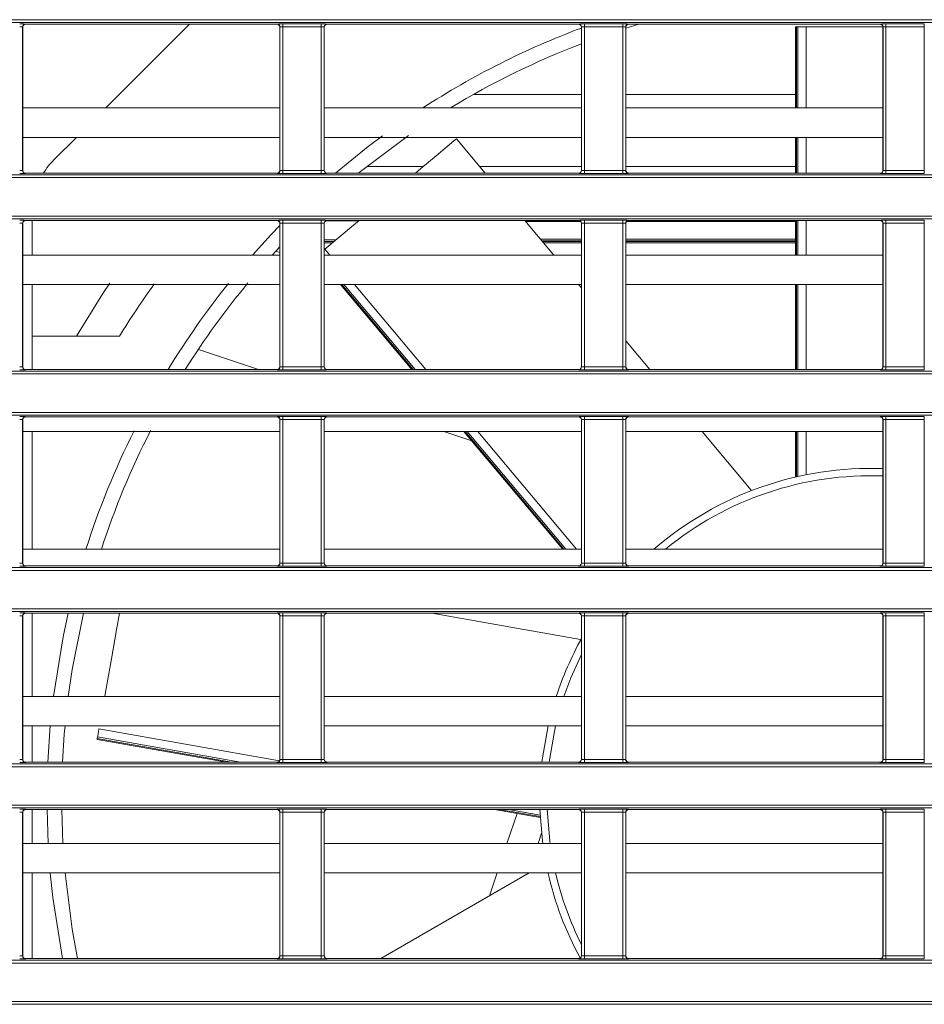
# Model space of a CAD drawing. Header units: millimetres. Extents: x 0 to 1118, y 0 to 864.
# Tile 71 of 248: x 238 to 253, y 448 to 465. Entities that reach past the tile are written whole.
import ezdxf

# ---------------------------------------------------------------- set-up
doc = ezdxf.new("R2010")
doc.units = ezdxf.units.MM

msp = doc.modelspace()

# ---------------------------------------------------------------- linework, layer by layer
at = {"color": 7, "linetype": 'Continuous', "lineweight": 15}
for p, q in [((161.236, 465.004), (292.096, 465.004)), ((292.096, 464.954), (161.236, 464.954)), ((238.12, 464.88), (238.12, 462.444)), ((238.122, 464.878), (238.12, 464.88)), ((238.122, 464.878), (238.122, 462.445)), ((238.17, 464.93), (238.172, 464.928)), ((242.442, 464.928), (238.172, 464.928)), ((239.535, 463.505), (240.958, 464.928)), ((242.442, 464.928), (242.444, 464.93)), ((242.494, 464.88), (242.492, 464.878)), ((242.492, 462.445), (242.492, 464.878)), ((242.494, 462.444), (242.494, 464.88)), ((242.544, 464.932), (243.195, 464.932)), ((242.544, 464.882), (242.544, 464.932)), ((243.195, 464.882), (242.544, 464.882)), ((242.544, 464.882), (242.544, 462.442)), ((243.195, 464.882), (243.195, 464.932)), ((243.195, 462.442), (243.195, 464.882)), ((243.245, 464.88), (243.245, 462.444)), ((243.247, 464.878), (243.245, 464.88)), ((243.247, 464.878), (243.247, 462.445)), ((243.295, 464.93), (243.297, 464.928)), ((247.567, 464.928), (243.297, 464.928)), ((247.567, 464.928), (247.569, 464.93)), ((247.619, 464.88), (247.617, 464.878)), ((247.617, 462.445), (247.617, 464.878)), ((247.619, 462.444), (247.619, 464.88)), ((247.669, 464.932), (248.32, 464.932)), ((247.669, 464.882), (247.669, 464.932)), ((248.32, 464.882), (247.669, 464.882)), ((247.669, 464.882), (247.669, 462.442)), ((248.32, 464.882), (248.32, 464.932)), ((248.32, 462.442), (248.32, 464.882)), ((248.37, 464.88), (248.37, 462.444)), ((248.372, 464.878), (248.37, 464.88)), ((248.595, 464.928), (248.372, 464.86)), ((248.372, 464.878), (248.372, 462.445)), ((248.42, 464.93), (248.422, 464.928)), ((252.692, 464.928), (248.422, 464.928)), ((251.256, 464.88), (251.256, 463.505)), ((251.256, 464.88), (251.271, 464.88)), ((251.298, 464.88), (251.271, 464.88)), ((251.298, 464.88), (251.437, 464.88)), ((251.437, 464.88), (252.742, 464.88)), ((252.692, 464.928), (252.694, 464.93)), ((252.744, 464.88), (252.742, 464.878)), ((252.742, 462.445), (252.742, 464.878)), ((252.744, 462.444), (252.744, 464.88)), ((252.794, 464.932), (253.445, 464.932)), ((252.794, 464.882), (252.794, 464.932)), ((253.445, 464.882), (252.794, 464.882)), ((252.794, 464.882), (252.794, 462.442)), ((253.445, 464.882), (253.445, 464.932)), ((253.445, 462.442), (253.445, 464.882)), ((245.787, 463.735), (247.617, 463.735)), ((248.372, 463.735), (251.256, 463.735)), ((242.492, 463.505), (238.122, 463.505)), ((247.617, 463.505), (243.247, 463.505)), ((252.742, 463.505), (248.372, 463.505)), ((242.492, 463.005), (238.122, 463.005)), ((238.651, 462.621), (239.035, 463.005)), ((247.617, 463.005), (243.247, 463.005)), ((245.984, 462.395), (245.493, 462.98)), ((252.742, 463.005), (248.372, 463.005)), ((251.256, 463.005), (251.256, 462.395)), ((238.12, 462.444), (238.122, 462.445)), ((242.492, 462.445), (242.494, 462.444)), ((242.544, 462.392), (242.544, 462.442)), ((242.544, 462.442), (243.195, 462.442)), ((243.195, 462.392), (243.195, 462.442)), ((243.245, 462.444), (243.247, 462.445)), ((247.617, 462.445), (247.619, 462.444)), ((247.669, 462.392), (247.669, 462.442)), ((247.669, 462.442), (248.32, 462.442)), ((248.32, 462.392), (248.32, 462.442)), ((248.37, 462.444), (248.372, 462.445)), ((252.742, 462.445), (252.744, 462.444)), ((252.794, 462.392), (252.794, 462.442)), ((252.794, 462.442), (253.445, 462.442)), ((253.445, 462.392), (253.445, 462.442)), ((161.236, 462.37), (292.096, 462.37)), ((292.096, 462.32), (161.236, 462.32)), ((238.172, 462.395), (238.17, 462.394)), ((242.442, 462.395), (238.172, 462.395)), ((242.444, 462.394), (242.442, 462.395)), ((243.195, 462.392), (242.544, 462.392)), ((243.297, 462.395), (243.295, 462.394)), ((247.567, 462.395), (243.297, 462.395)), ((247.569, 462.394), (247.567, 462.395)), ((248.32, 462.392), (247.669, 462.392)), ((248.422, 462.395), (248.42, 462.394)), ((252.692, 462.395), (248.422, 462.395)), ((252.694, 462.394), (252.692, 462.395)), ((253.445, 462.392), (252.794, 462.392)), ((161.236, 461.668), (292.096, 461.668)), ((292.096, 461.618), (161.236, 461.618)), ((238.12, 461.544), (238.12, 459.108)), ((238.122, 461.542), (238.12, 461.544)), ((238.122, 461.542), (238.122, 459.109)), ((238.17, 461.594), (238.172, 461.592)), ((242.442, 461.592), (238.172, 461.592)), ((238.285, 461.592), (238.285, 461.005)), ((242.442, 461.592), (242.444, 461.594)), ((242.494, 461.544), (242.492, 461.542)), ((242.492, 459.109), (242.492, 461.542)), ((242.494, 459.108), (242.494, 461.544)), ((242.544, 461.596), (243.195, 461.596)), ((242.544, 461.546), (242.544, 461.596)), ((243.195, 461.546), (242.544, 461.546)), ((242.544, 461.546), (242.544, 459.106)), ((243.195, 461.546), (243.195, 461.596)), ((243.195, 459.106), (243.195, 461.546)), ((243.245, 461.544), (243.245, 459.108)), ((243.247, 461.542), (243.245, 461.544)), ((243.247, 461.542), (243.247, 459.109)), ((243.295, 461.594), (243.297, 461.592)), ((247.567, 461.592), (243.297, 461.592)), ((247.15, 461.005), (246.658, 461.592)), ((247.567, 461.592), (247.569, 461.594)), ((247.619, 461.544), (247.617, 461.542)), ((247.617, 459.109), (247.617, 461.542)), ((247.619, 459.108), (247.619, 461.544)), ((247.669, 461.596), (248.32, 461.596)), ((247.669, 461.546), (247.669, 461.596)), ((248.32, 461.546), (247.669, 461.546)), ((247.669, 461.546), (247.669, 459.106)), ((248.32, 461.546), (248.32, 461.596)), ((248.32, 459.106), (248.32, 461.546)), ((248.37, 461.544), (248.37, 459.108)), ((248.372, 461.542), (248.37, 461.544)), ((248.372, 461.542), (248.372, 459.109)), ((248.42, 461.594), (248.422, 461.592)), ((252.692, 461.592), (248.422, 461.592)), ((251.256, 461.592), (251.256, 461.005)), ((252.692, 461.592), (252.694, 461.594)), ((252.744, 461.544), (252.742, 461.542)), ((252.742, 459.109), (252.742, 461.542)), ((252.744, 459.108), (252.744, 461.544)), ((252.794, 461.596), (253.445, 461.596)), ((252.794, 461.546), (252.794, 461.596)), ((253.445, 461.546), (252.794, 461.546)), ((252.794, 461.546), (252.794, 459.106)), ((253.445, 461.546), (253.445, 461.596)), ((253.445, 459.106), (253.445, 461.546)), ((242.492, 461.147), (242.362, 461.005)), ((243.247, 461.095), (243.257, 461.103)), ((242.492, 461.005), (238.122, 461.005)), ((242.421, 461.07), (242.492, 461.047)), ((247.617, 461.005), (243.247, 461.005)), ((252.742, 461.005), (248.372, 461.005)), ((242.492, 460.505), (238.122, 460.505)), ((238.285, 460.505), (238.285, 459.059)), ((247.617, 460.505), (243.247, 460.505)), ((243.523, 460.505), (244.736, 459.059)), ((247.617, 460.449), (247.57, 460.505)), ((252.742, 460.505), (248.372, 460.505)), ((251.256, 460.505), (251.256, 459.059)), ((239.766, 459.626), (238.285, 459.626)), ((248.783, 459.059), (248.372, 459.549)), ((242.129, 459.059), (241.107, 459.401)), ((238.12, 459.108), (238.122, 459.109)), ((242.492, 459.109), (242.494, 459.108)), ((242.544, 459.056), (242.544, 459.106)), ((242.544, 459.106), (243.195, 459.106)), ((243.195, 459.056), (243.195, 459.106)), ((243.245, 459.108), (243.247, 459.109)), ((247.617, 459.109), (247.619, 459.108)), ((247.669, 459.056), (247.669, 459.106)), ((247.669, 459.106), (248.32, 459.106)), ((248.32, 459.056), (248.32, 459.106)), ((248.37, 459.108), (248.372, 459.109)), ((252.742, 459.109), (252.744, 459.108)), ((252.794, 459.056), (252.794, 459.106)), ((252.794, 459.106), (253.445, 459.106)), ((253.445, 459.056), (253.445, 459.106)), ((161.236, 459.034), (292.096, 459.034)), ((292.096, 458.984), (161.236, 458.984)), ((238.172, 459.059), (238.17, 459.058)), ((242.442, 459.059), (238.172, 459.059)), ((242.444, 459.058), (242.442, 459.059)), ((243.195, 459.056), (242.544, 459.056)), ((243.297, 459.059), (243.295, 459.058)), ((247.567, 459.059), (243.297, 459.059)), ((247.569, 459.058), (247.567, 459.059)), ((248.32, 459.056), (247.669, 459.056)), ((248.422, 459.059), (248.42, 459.058)), ((252.692, 459.059), (248.422, 459.059)), ((252.694, 459.058), (252.692, 459.059)), ((253.445, 459.056), (252.794, 459.056)), ((161.236, 458.332), (292.096, 458.332)), ((292.096, 458.282), (161.236, 458.282)), ((238.17, 458.258), (238.172, 458.256)), ((242.442, 458.256), (238.172, 458.256)), ((242.442, 458.256), (242.444, 458.258)), ((242.544, 458.26), (243.195, 458.26)), ((242.544, 458.21), (242.544, 458.26)), ((243.195, 458.21), (243.195, 458.26)), ((243.295, 458.258), (243.297, 458.256)), ((247.567, 458.256), (243.297, 458.256)), ((247.567, 458.256), (247.569, 458.258)), ((247.669, 458.26), (248.32, 458.26)), ((247.669, 458.21), (247.669, 458.26)), ((248.32, 458.21), (248.32, 458.26)), ((248.42, 458.258), (248.422, 458.256)), ((252.692, 458.256), (248.422, 458.256)), ((252.692, 458.256), (252.694, 458.258)), ((252.794, 458.26), (253.445, 458.26)), ((252.794, 458.21), (252.794, 458.26)), ((253.445, 458.21), (253.445, 458.26)), ((238.12, 458.208), (238.12, 455.771)), ((238.122, 458.206), (238.12, 458.208)), ((238.122, 458.206), (238.122, 455.773)), ((242.494, 458.208), (242.492, 458.206)), ((242.492, 455.773), (242.492, 458.206)), ((242.494, 455.771), (242.494, 458.208)), ((243.195, 458.21), (242.544, 458.21)), ((242.544, 458.21), (242.544, 455.77)), ((243.195, 455.77), (243.195, 458.21)), ((243.245, 458.208), (243.245, 455.771)), ((243.247, 458.206), (243.245, 458.208)), ((243.247, 458.206), (243.247, 455.773)), ((247.619, 458.208), (247.617, 458.206)), ((247.617, 455.773), (247.617, 458.206)), ((247.619, 455.771), (247.619, 458.208)), ((248.32, 458.21), (247.669, 458.21)), ((247.669, 458.21), (247.669, 455.77)), ((248.32, 455.77), (248.32, 458.21)), ((248.37, 458.208), (248.37, 455.771)), ((248.372, 458.206), (248.37, 458.208)), ((248.372, 458.206), (248.372, 455.773)), ((252.744, 458.208), (252.742, 458.206)), ((252.742, 455.773), (252.742, 458.206)), ((252.744, 455.771), (252.744, 458.208)), ((253.445, 458.21), (252.794, 458.21)), ((252.794, 458.21), (252.794, 455.77)), ((253.445, 455.77), (253.445, 458.21)), ((242.492, 458.005), (238.122, 458.005)), ((238.285, 458.005), (238.285, 456.005)), ((247.617, 458.005), (243.247, 458.005)), ((245.754, 457.846), (245.279, 458.005)), ((245.621, 458.005), (247.299, 456.005)), ((252.742, 458.005), (248.372, 458.005)), ((250.505, 457.008), (249.668, 458.005)), ((251.256, 458.005), (251.256, 457.233)), ((242.492, 456.005), (238.122, 456.005)), ((247.617, 456.005), (243.247, 456.005)), ((252.742, 456.005), (248.372, 456.005)), ((238.12, 455.771), (238.122, 455.773)), ((242.492, 455.773), (242.494, 455.771)), ((242.544, 455.72), (242.544, 455.77)), ((242.544, 455.77), (243.195, 455.77)), ((243.195, 455.72), (243.195, 455.77)), ((243.245, 455.771), (243.247, 455.773)), ((247.617, 455.773), (247.619, 455.771)), ((247.669, 455.72), (247.669, 455.77)), ((247.669, 455.77), (248.32, 455.77)), ((248.32, 455.72), (248.32, 455.77)), ((248.37, 455.771), (248.372, 455.773)), ((252.742, 455.773), (252.744, 455.771)), ((252.794, 455.72), (252.794, 455.77)), ((252.794, 455.77), (253.445, 455.77)), ((253.445, 455.72), (253.445, 455.77)), ((161.236, 455.697), (288.906, 455.697)), ((288.906, 455.647), (161.236, 455.647)), ((238.172, 455.723), (238.17, 455.721)), ((242.442, 455.723), (238.172, 455.723)), ((242.444, 455.721), (242.442, 455.723)), ((243.195, 455.72), (242.544, 455.72)), ((243.297, 455.723), (243.295, 455.721)), ((247.567, 455.723), (243.297, 455.723)), ((247.569, 455.721), (247.567, 455.723)), ((248.32, 455.72), (247.669, 455.72)), ((248.422, 455.723), (248.42, 455.721)), ((252.692, 455.723), (248.422, 455.723)), ((252.694, 455.721), (252.692, 455.723)), ((253.445, 455.72), (252.794, 455.72)), ((161.236, 454.996), (288.292, 454.996)), ((288.292, 454.946), (161.236, 454.946)), ((238.17, 454.922), (238.172, 454.92)), ((242.442, 454.92), (238.172, 454.92)), ((238.285, 454.92), (238.285, 453.505)), ((242.442, 454.92), (242.444, 454.922)), ((242.544, 454.923), (243.195, 454.923)), ((242.544, 454.873), (242.544, 454.923)), ((243.195, 454.873), (243.195, 454.923)), ((243.295, 454.922), (243.297, 454.92)), ((247.567, 454.92), (243.297, 454.92)), ((247.603, 454.474), (245.074, 454.92)), ((247.567, 454.92), (247.569, 454.922)), ((247.669, 454.923), (248.32, 454.923)), ((247.669, 454.873), (247.669, 454.923)), ((248.32, 454.873), (248.32, 454.923)), ((248.42, 454.922), (248.422, 454.92)), ((252.692, 454.92), (248.422, 454.92)), ((252.692, 454.92), (252.694, 454.922)), ((252.794, 454.923), (253.445, 454.923)), ((252.794, 454.873), (252.794, 454.923)), ((253.445, 454.873), (253.445, 454.923)), ((238.12, 454.872), (238.12, 452.435)), ((238.122, 454.87), (238.12, 454.872)), ((238.122, 454.87), (238.122, 452.437)), ((242.494, 454.872), (242.492, 454.87)), ((242.492, 452.437), (242.492, 454.87)), ((242.494, 452.435), (242.494, 454.872)), ((243.195, 454.873), (242.544, 454.873)), ((242.544, 454.873), (242.544, 452.434)), ((243.195, 452.434), (243.195, 454.873)), ((243.245, 454.872), (243.245, 452.435)), ((243.247, 454.87), (243.245, 454.872)), ((243.247, 454.87), (243.247, 452.437)), ((247.619, 454.872), (247.617, 454.87)), ((247.617, 452.437), (247.617, 454.87)), ((247.619, 452.435), (247.619, 454.872)), ((248.32, 454.873), (247.669, 454.873)), ((247.669, 454.873), (247.669, 452.434)), ((248.32, 452.434), (248.32, 454.873)), ((248.37, 454.872), (248.37, 452.435)), ((248.372, 454.87), (248.37, 454.872)), ((248.372, 454.87), (248.372, 452.437)), ((252.744, 454.872), (252.742, 454.87)), ((252.742, 452.437), (252.742, 454.87)), ((252.744, 452.435), (252.744, 454.872)), ((253.445, 454.873), (252.794, 454.873)), ((252.794, 454.873), (252.794, 452.434)), ((253.445, 452.434), (253.445, 454.873)), ((242.492, 453.505), (238.122, 453.505)), ((247.617, 453.505), (243.247, 453.505)), ((252.742, 453.505), (248.372, 453.505)), ((242.492, 453.005), (238.122, 453.005)), ((238.285, 453.005), (238.285, 452.387)), ((238.549, 452.387), (238.591, 453.009)), ((247.617, 453.005), (243.247, 453.005)), ((252.742, 453.005), (248.372, 453.005)), ((239.387, 452.775), (241.585, 452.387)), ((239.394, 452.816), (239.39, 452.79)), ((238.12, 452.435), (238.122, 452.437)), ((242.492, 452.437), (242.494, 452.435)), ((242.544, 452.384), (242.544, 452.434)), ((242.544, 452.434), (243.195, 452.434)), ((243.195, 452.384), (243.195, 452.434)), ((243.245, 452.435), (243.247, 452.437)), ((247.617, 452.437), (247.619, 452.435)), ((247.669, 452.384), (247.669, 452.434)), ((247.669, 452.434), (248.32, 452.434)), ((248.32, 452.384), (248.32, 452.434)), ((248.37, 452.435), (248.372, 452.437)), ((252.742, 452.437), (252.744, 452.435)), ((252.794, 452.384), (252.794, 452.434)), ((252.794, 452.434), (253.445, 452.434)), ((253.445, 452.384), (253.445, 452.434)), ((161.236, 452.361), (288.29, 452.361)), ((288.29, 452.311), (161.236, 452.311)), ((238.172, 452.387), (238.17, 452.385)), ((242.442, 452.387), (238.172, 452.387)), ((242.444, 452.385), (242.442, 452.387)), ((243.195, 452.384), (242.544, 452.384)), ((243.297, 452.387), (243.295, 452.385)), ((247.567, 452.387), (243.297, 452.387)), ((247.569, 452.385), (247.567, 452.387)), ((248.32, 452.384), (247.669, 452.384)), ((248.422, 452.387), (248.42, 452.385)), ((252.692, 452.387), (248.422, 452.387)), ((252.694, 452.385), (252.692, 452.387)), ((253.445, 452.384), (252.794, 452.384)), ((161.236, 451.66), (288.902, 451.66)), ((288.902, 451.61), (161.236, 451.61)), ((238.17, 451.586), (238.172, 451.584)), ((242.442, 451.584), (238.172, 451.584)), ((238.285, 451.584), (238.285, 451.005)), ((238.786, 451.584), (238.805, 451.005)), ((242.442, 451.584), (242.444, 451.586)), ((242.544, 451.587), (243.195, 451.587)), ((242.544, 451.537), (242.544, 451.587)), ((243.195, 451.537), (243.195, 451.587)), ((243.295, 451.586), (243.297, 451.584)), ((247.567, 451.584), (243.297, 451.584)), ((246.141, 451.584), (246.918, 451.447)), ((247.567, 451.584), (247.569, 451.586)), ((247.669, 451.587), (248.32, 451.587)), ((247.669, 451.537), (247.669, 451.587)), ((248.32, 451.537), (248.32, 451.587)), ((248.42, 451.586), (248.422, 451.584)), ((252.692, 451.584), (248.422, 451.584)), ((252.692, 451.584), (252.694, 451.586)), ((252.794, 451.587), (253.445, 451.587)), ((252.794, 451.537), (252.794, 451.587)), ((253.445, 451.537), (253.445, 451.587)), ((238.12, 451.536), (238.12, 449.099)), ((238.122, 451.534), (238.12, 451.536)), ((238.122, 451.534), (238.122, 449.101)), ((242.494, 451.536), (242.492, 451.534)), ((242.492, 449.101), (242.492, 451.534)), ((242.494, 449.099), (242.494, 451.536)), ((243.195, 451.537), (242.544, 451.537)), ((242.544, 451.537), (242.544, 449.098)), ((243.195, 449.098), (243.195, 451.537)), ((243.245, 451.536), (243.245, 449.099)), ((243.247, 451.534), (243.245, 451.536)), ((243.247, 451.534), (243.247, 449.101)), ((246.352, 451.005), (246.523, 451.516)), ((247.619, 451.536), (247.617, 451.534)), ((247.617, 449.101), (247.617, 451.534)), ((247.619, 449.099), (247.619, 451.536)), ((248.32, 451.537), (247.669, 451.537)), ((247.669, 451.537), (247.669, 449.098)), ((248.32, 449.098), (248.32, 451.537)), ((248.37, 451.536), (248.37, 449.099)), ((248.372, 451.534), (248.37, 451.536)), ((248.372, 451.534), (248.372, 449.101)), ((252.744, 451.536), (252.742, 451.534)), ((252.742, 449.101), (252.742, 451.534)), ((252.744, 449.099), (252.744, 451.536)), ((253.445, 451.537), (252.794, 451.537)), ((252.794, 451.537), (252.794, 449.098)), ((253.445, 449.098), (253.445, 451.537)), ((246.939, 451.183), (246.88, 451.005)), ((242.492, 451.005), (238.122, 451.005)), ((247.617, 451.005), (243.247, 451.005)), ((252.742, 451.005), (248.372, 451.005)), ((242.492, 450.505), (238.122, 450.505)), ((238.285, 450.505), (238.285, 449.051)), ((247.617, 450.505), (243.247, 450.505)), ((246.728, 450.505), (244.209, 449.051)), ((246.055, 450.117), (246.185, 450.505)), ((246.712, 450.505), (246.709, 450.494)), ((252.742, 450.505), (248.372, 450.505)), ((238.12, 449.099), (238.122, 449.101)), ((238.172, 449.051), (238.17, 449.049)), ((242.442, 449.051), (238.172, 449.051)), ((242.444, 449.049), (242.442, 449.051)), ((242.492, 449.101), (242.494, 449.099)), ((242.544, 449.048), (242.544, 449.098)), ((242.544, 449.098), (243.195, 449.098)), ((243.195, 449.048), (243.195, 449.098)), ((243.245, 449.099), (243.247, 449.101)), ((243.297, 449.051), (243.295, 449.049)), ((247.567, 449.051), (243.297, 449.051)), ((247.569, 449.049), (247.567, 449.051)), ((247.617, 449.101), (247.619, 449.099)), ((247.669, 449.048), (247.669, 449.098)), ((247.669, 449.098), (248.32, 449.098)), ((248.32, 449.048), (248.32, 449.098)), ((248.37, 449.099), (248.372, 449.101)), ((248.422, 449.051), (248.42, 449.049)), ((252.692, 449.051), (248.422, 449.051)), ((252.694, 449.049), (252.692, 449.051)), ((252.742, 449.101), (252.744, 449.099)), ((252.794, 449.048), (252.794, 449.098)), ((252.794, 449.098), (253.445, 449.098)), ((253.445, 449.048), (253.445, 449.098)), ((161.236, 449.025), (292.096, 449.025)), ((292.096, 448.975), (161.236, 448.975)), ((243.195, 449.048), (242.544, 449.048)), ((248.32, 449.048), (247.669, 449.048)), ((253.445, 449.048), (252.794, 449.048)), ((161.236, 448.324), (292.096, 448.324)), ((292.096, 448.274), (161.236, 448.274))]:
    msp.add_line(p, q, dxfattribs=at)
at = {"color": 9, "linetype": 'Continuous', "lineweight": 15}
for p, q in [((251.271, 464.88), (251.271, 463.505)), ((251.298, 463.505), (251.298, 464.88)), ((251.437, 464.88), (251.437, 463.505)), ((251.271, 463.005), (251.271, 462.395)), ((251.298, 462.395), (251.298, 463.005)), ((251.437, 463.005), (251.437, 462.395)), ((244.934, 462.51), (243.968, 462.51)), ((247.617, 462.51), (245.887, 462.51)), ((251.256, 462.51), (248.372, 462.51)), ((243.834, 461.588), (243.277, 461.588)), ((247.603, 461.577), (246.671, 461.577)), ((251.256, 461.577), (248.386, 461.577)), ((251.271, 461.592), (251.271, 461.005)), ((251.298, 461.005), (251.298, 461.592)), ((251.437, 461.592), (251.437, 461.005)), ((243.247, 461.262), (243.446, 461.262)), ((246.926, 461.273), (247.617, 461.273)), ((248.372, 461.273), (251.256, 461.273)), ((243.416, 461.237), (243.247, 461.237)), ((243.247, 461.236), (243.415, 461.236)), ((243.385, 461.211), (243.247, 461.211)), ((243.257, 461.103), (243.339, 461.005)), ((247.617, 461.248), (246.947, 461.248)), ((246.957, 461.236), (247.617, 461.236)), ((247.617, 461.211), (246.978, 461.211)), ((251.256, 461.248), (248.372, 461.248)), ((248.372, 461.236), (251.256, 461.236)), ((251.256, 461.211), (248.372, 461.211)), ((243.543, 460.505), (244.756, 459.059)), ((244.791, 459.059), (243.577, 460.505)), ((243.759, 460.505), (244.972, 459.059)), ((251.271, 460.505), (251.271, 459.059)), ((251.298, 459.059), (251.298, 460.505)), ((251.437, 460.505), (251.437, 459.059)), ((245.641, 458.005), (247.319, 456.005)), ((247.353, 456.005), (245.675, 458.005)), ((245.857, 458.005), (247.535, 456.005)), ((251.271, 458.005), (251.271, 457.236)), ((251.298, 457.242), (251.298, 458.005)), ((251.437, 458.005), (251.437, 457.272)), ((239.418, 452.953), (242.485, 452.412)), ((239.39, 452.79), (241.672, 452.387)), ((241.825, 452.387), (239.394, 452.816)), ((246.228, 451.584), (246.917, 451.462)), ((246.916, 451.489), (246.38, 451.584))]:
    msp.add_line(p, q, dxfattribs=at)
at = {"color": 7, "linetype": 'Continuous', "lineweight": 15, "flags": 128}
for points in [[(243.436, 462.395), (243.994, 462.848), (244.234, 463.029)], [(244.676, 463.038), (243.839, 462.406), (243.826, 462.395)], [(244.797, 462.395), (244.889, 462.473), (245.147, 462.69), (245.336, 462.848), (245.451, 462.945), (245.493, 462.98), (245.493, 462.98)], [(242.026, 461.005), (242.344, 461.355), (242.492, 461.509)], [(243.257, 461.103), (243.744, 461.512), (243.839, 461.592)], [(239.604, 460.526), (239.486, 460.35), (239.037, 459.626)], [(238.645, 453.505), (238.811, 454.52), (238.897, 454.92)], [(239.154, 454.92), (238.963, 453.961), (238.897, 453.505)], [(239.516, 453.505), (239.529, 453.578), (239.628, 454.142), (239.715, 454.636), (239.765, 454.92)], [(238.842, 453.006), (238.829, 452.861), (238.799, 452.387)], [(239.394, 452.816), (239.396, 452.828), (239.399, 452.842), (239.402, 452.859), (239.405, 452.878), (239.409, 452.897), (239.412, 452.917), (239.415, 452.935), (239.418, 452.953)], [(246.945, 452.387), (246.954, 452.46), (247.051, 453.008)], [(238.555, 451.005), (238.546, 451.198), (238.536, 451.584)], [(246.96, 451.005), (246.954, 451.05), (246.912, 451.584)], [(238.798, 449.051), (238.634, 450.089), (238.591, 450.503)], [(238.842, 450.501), (238.963, 449.549), (239.053, 449.051)]]:
    msp.add_lwpolyline(points, dxfattribs=at)
at = {"color": 9, "linetype": 'Continuous', "lineweight": 15, "flags": 128}
for points in [[(247.617, 454.218), (247.437, 453.819), (247.321, 453.505)], [(247.179, 453.006), (247.08, 452.458), (247.071, 452.387)], [(247.037, 451.584), (247.08, 451.052), (247.086, 451.005)]]:
    msp.add_lwpolyline(points, dxfattribs=at)
at = {"color": 7, "linetype": 'Continuous', "lineweight": 15}
for centre, radius, start, end in [((238.17, 464.88), 0.05, 90.0179, 179.981), ((242.444, 464.88), 0.05, 0.0154, 89.9857), ((243.295, 464.88), 0.05, 90.0143, 179.9846), ((252.535, 451.755), 14, 110.5654, 122.9328), ((247.569, 464.88), 0.05, 0.0172, 89.9797), ((248.42, 464.88), 0.05, 90.0204, 179.9785), ((252.694, 464.88), 0.05, 0.0215, 89.9796), ((252.535, 451.755), 13.75, 110.9568, 121.2879), ((239.535, 461.737), 1.25, 135, 148.2226), ((238.17, 462.444), 0.05, 180.0189, 269.9821), ((242.444, 462.444), 0.05, 270.0143, 359.9846), ((243.295, 462.444), 0.05, 180.0154, 269.9857), ((247.569, 462.444), 0.05, 270.0204, 359.9828), ((248.42, 462.444), 0.05, 180.0215, 269.9796), ((252.694, 462.444), 0.05, 270.0204, 359.9785), ((238.17, 461.544), 0.05, 90.0179, 179.9811), ((242.444, 461.544), 0.05, 0.0154, 89.9857), ((243.295, 461.544), 0.05, 90.0143, 179.9846), ((247.569, 461.544), 0.05, 0.0172, 89.9796), ((248.42, 461.544), 0.05, 90.0204, 179.9785), ((252.694, 461.544), 0.05, 0.0215, 89.9796), ((252.535, 451.755), 15, 144.2699, 148.3475), ((252.535, 451.755), 14, 141.2433, 148.5508), ((252.535, 451.755), 13.75, 140.3426, 147.9115), ((238.17, 459.108), 0.05, 180.0186, 269.9825), ((242.444, 459.108), 0.05, 270.0139, 359.985), ((243.295, 459.108), 0.05, 180.015, 269.9861), ((247.569, 459.108), 0.05, 270.02, 359.9832), ((248.42, 459.108), 0.05, 180.0211, 269.98), ((252.694, 459.108), 0.05, 270.02, 359.9789), ((238.17, 458.208), 0.05, 90.018, 179.9809), ((242.444, 458.208), 0.05, 0.0155, 89.9855), ((243.295, 458.208), 0.05, 90.0145, 179.9845), ((247.569, 458.208), 0.05, 0.0173, 89.9795), ((248.42, 458.208), 0.05, 90.0205, 179.9784), ((252.694, 458.208), 0.05, 0.0216, 89.9795), ((252.535, 451.755), 14, 153.4293, 162.3264), ((252.535, 451.755), 13.75, 152.8842, 161.9941), ((252.535, 451.755), 5.625, 87.8897, 130.9211), ((238.17, 455.771), 0.05, 180.0193, 269.9817), ((242.444, 455.771), 0.05, 270.0147, 359.9842), ((243.295, 455.771), 0.05, 180.0158, 269.9853), ((247.569, 455.771), 0.05, 270.0208, 359.9824), ((248.42, 455.771), 0.05, 180.0218, 269.9792), ((252.694, 455.771), 0.05, 270.0208, 359.9782), ((238.17, 454.872), 0.05, 90.0167, 179.9822), ((242.444, 454.872), 0.05, 0.0143, 89.9868), ((243.295, 454.872), 0.05, 90.0132, 179.9857), ((247.569, 454.872), 0.05, 0.016, 89.9808), ((248.42, 454.872), 0.05, 90.0193, 179.9797), ((252.694, 454.872), 0.05, 0.0203, 89.9807), ((252.535, 451.755), 5.625, 150.9608, 161.8704), ((237.717, 453.077), 1.697, 349.7502, 350.2604), ((238.17, 452.435), 0.05, 180.0193, 269.9817), ((242.444, 452.435), 0.05, 270.0147, 359.9842), ((243.295, 452.435), 0.05, 180.0158, 269.9853), ((247.569, 452.435), 0.05, 270.0208, 359.9824), ((248.42, 452.435), 0.05, 180.0218, 269.9792), ((252.694, 452.435), 0.05, 270.0208, 359.9782), ((238.17, 451.536), 0.05, 90.0167, 179.9822), ((242.444, 451.536), 0.05, 0.0143, 89.9868), ((243.295, 451.536), 0.05, 90.0132, 179.9857), ((247.569, 451.536), 0.05, 0.016, 89.9808), ((248.42, 451.536), 0.05, 90.0193, 179.9797), ((252.694, 451.536), 0.05, 0.0203, 89.9807), ((252.535, 451.755), 5.625, 192.9032, 208.6156), ((238.17, 449.099), 0.05, 180.0198, 269.9802), ((242.444, 449.099), 0.05, 270.0162, 359.9838), ((243.295, 449.099), 0.05, 180.0162, 269.9838), ((247.569, 449.099), 0.05, 270.0223, 359.982), ((248.42, 449.099), 0.05, 180.0223, 269.9777), ((252.694, 449.099), 0.05, 270.0223, 359.9777)]:
    msp.add_arc(centre, radius, start, end, dxfattribs=at)
at = {"color": 9, "linetype": 'Continuous', "lineweight": 15}
for start, end in [(87.8417, 129.3953), (193.1577, 206.5995)]:
    msp.add_arc((252.535, 451.755), 5.5, start, end, dxfattribs=at)
at = {"color": 7, "linetype": 'Continuous', "lineweight": 15}
for centre, major_axis, ratio, start_param, end_param in [((238.07, 464.93), (0.1, 0), 0.017455, 0.017453, 1.570796), ((238.07, 464.88), (0.05, 0), 0.03491, 0.017453, 1.570796), ((238.172, 464.878), (0.0354, -0.0354), 0.999695, 2.356347, 3.926839), ((242.442, 464.878), (0.0354, 0.0354), 0.999695, 5.497939, 7.068431), ((242.544, 464.93), (0.1, 0), 0.017455, 1.570796, 3.124139), ((242.544, 464.88), (0.05, 0), 0.03491, 1.570796, 3.124139), ((243.195, 464.93), (0.1, 0), 0.017455, 0.017453, 1.570796), ((243.195, 464.88), (0.05, 0), 0.03491, 0.017453, 1.570796), ((243.297, 464.878), (0.0354, -0.0354), 0.999695, 2.356347, 3.926839), ((247.567, 464.878), (0.0354, 0.0354), 0.999695, 5.497939, 7.068431), ((247.669, 464.93), (0.1, 0), 0.017455, 1.570796, 3.124139), ((247.669, 464.88), (0.05, 0), 0.03491, 1.570796, 3.124139), ((248.32, 464.93), (0.1, 0), 0.017455, 0.017453, 1.570796), ((248.32, 464.88), (0.05, 0), 0.03491, 0.017453, 1.570796), ((248.422, 464.878), (0.0354, -0.0354), 0.999695, 2.356347, 3.926839), ((252.692, 464.878), (0.0354, 0.0354), 0.999695, 5.497939, 7.068431), ((252.794, 464.93), (0.1, 0), 0.017455, 1.570796, 3.124139), ((252.794, 464.88), (0.05, 0), 0.03491, 1.570796, 3.124139), ((238.07, 462.444), (0.05, 0), 0.03491, 4.712389, 6.265732), ((238.172, 462.445), (0.0354, 0.0354), 0.999695, 2.356347, 3.926839), ((242.442, 462.445), (0.0354, -0.0354), 0.999695, 5.497939, 7.068431), ((242.544, 462.444), (0.05, 0), 0.03491, 3.159046, 4.712389), ((243.195, 462.444), (0.05, 0), 0.03491, 4.712389, 6.265732), ((243.297, 462.445), (0.0354, 0.0354), 0.999695, 2.356347, 3.926839), ((247.567, 462.445), (0.0354, -0.0354), 0.999695, 5.497939, 7.068431), ((247.669, 462.444), (0.05, 0), 0.03491, 3.159046, 4.712389), ((248.32, 462.444), (0.05, 0), 0.03491, 4.712389, 6.265732), ((248.422, 462.445), (0.0354, 0.0354), 0.999695, 2.356347, 3.926839), ((252.692, 462.445), (0.0354, -0.0354), 0.999695, 5.497939, 7.068431), ((252.794, 462.444), (0.05, 0), 0.03491, 3.159046, 4.712389), ((238.07, 462.394), (0.1, 0), 0.017455, 4.712389, 6.265732), ((242.544, 462.394), (0.1, 0), 0.017455, 3.159046, 4.712389), ((243.195, 462.394), (0.1, 0), 0.017455, 4.712389, 6.265732), ((247.669, 462.394), (0.1, 0), 0.017455, 3.159046, 4.712389), ((248.32, 462.394), (0.1, 0), 0.017455, 4.712389, 6.265732), ((252.794, 462.394), (0.1, 0), 0.017455, 3.159046, 4.712389), ((238.07, 461.594), (0.1, 0), 0.017455, 0.017453, 1.570796), ((238.07, 461.544), (0.05, 0), 0.03491, 0.017453, 1.570796), ((238.172, 461.542), (0.0354, -0.0354), 0.999695, 2.356347, 3.926839), ((242.442, 461.542), (0.0354, 0.0354), 0.999695, 5.497939, 7.068431), ((242.544, 461.594), (0.1, 0), 0.017455, 1.570796, 3.124139), ((242.544, 461.544), (0.05, 0), 0.03491, 1.570796, 3.124139), ((243.195, 461.594), (0.1, 0), 0.017455, 0.017453, 1.570796), ((243.195, 461.544), (0.05, 0), 0.03491, 0.017453, 1.570796), ((243.297, 461.542), (0.0354, -0.0354), 0.999695, 2.356347, 3.926839), ((247.567, 461.542), (0.0354, 0.0354), 0.999695, 5.497939, 7.068431), ((247.669, 461.594), (0.1, 0), 0.017455, 1.570796, 3.124139), ((247.669, 461.544), (0.05, 0), 0.03491, 1.570796, 3.124139), ((248.32, 461.594), (0.1, 0), 0.017455, 0.017453, 1.570796), ((248.32, 461.544), (0.05, 0), 0.03491, 0.017453, 1.570796), ((248.422, 461.542), (0.0354, -0.0354), 0.999695, 2.356347, 3.926839), ((252.692, 461.542), (0.0354, 0.0354), 0.999695, 5.497939, 7.068431), ((252.794, 461.594), (0.1, 0), 0.017455, 1.570796, 3.124139), ((252.794, 461.544), (0.05, 0), 0.03491, 1.570796, 3.124139), ((238.07, 459.108), (0.05, 0), 0.03491, 4.712389, 6.265732), ((238.172, 459.109), (0.0354, 0.0354), 0.999695, 2.356347, 3.926839), ((242.442, 459.109), (0.0354, -0.0354), 0.999695, 5.497939, 7.068431), ((242.544, 459.108), (0.05, 0), 0.03491, 3.159046, 4.712389), ((243.195, 459.108), (0.05, 0), 0.03491, 4.712389, 6.265732), ((243.297, 459.109), (0.0354, 0.0354), 0.999695, 2.356347, 3.926839), ((247.567, 459.109), (0.0354, -0.0354), 0.999695, 5.497939, 7.068431), ((247.669, 459.108), (0.05, 0), 0.03491, 3.159046, 4.712389), ((248.32, 459.108), (0.05, 0), 0.03491, 4.712389, 6.265732), ((248.422, 459.109), (0.0354, 0.0354), 0.999695, 2.356347, 3.926839), ((252.692, 459.109), (0.0354, -0.0354), 0.999695, 5.497939, 7.068431), ((252.794, 459.108), (0.05, 0), 0.03491, 3.159046, 4.712389), ((238.07, 459.058), (0.1, 0), 0.017455, 4.712389, 6.265732), ((242.544, 459.058), (0.1, 0), 0.017455, 3.159046, 4.712389), ((243.195, 459.058), (0.1, 0), 0.017455, 4.712389, 6.265732), ((247.669, 459.058), (0.1, 0), 0.017455, 3.159046, 4.712389), ((248.32, 459.058), (0.1, 0), 0.017455, 4.712389, 6.265732), ((252.794, 459.058), (0.1, 0), 0.017455, 3.159046, 4.712389), ((238.07, 458.258), (0.1, 0), 0.017455, 0.017453, 1.570796), ((238.172, 458.206), (0.0354, -0.0354), 0.999695, 2.356347, 3.926839), ((242.442, 458.206), (0.0354, 0.0354), 0.999695, 5.497939, 7.068431), ((242.544, 458.258), (0.1, 0), 0.017455, 1.570796, 3.124139), ((243.195, 458.258), (0.1, 0), 0.017455, 0.017453, 1.570796), ((243.297, 458.206), (0.0354, -0.0354), 0.999695, 2.356347, 3.926839), ((247.567, 458.206), (0.0354, 0.0354), 0.999695, 5.497939, 7.068431), ((247.669, 458.258), (0.1, 0), 0.017455, 1.570796, 3.124139), ((248.32, 458.258), (0.1, 0), 0.017455, 0.017453, 1.570796), ((248.422, 458.206), (0.0354, -0.0354), 0.999695, 2.356347, 3.926839), ((252.692, 458.206), (0.0354, 0.0354), 0.999695, 5.497939, 7.068431), ((252.794, 458.258), (0.1, 0), 0.017455, 1.570796, 3.124139), ((238.07, 458.208), (0.05, 0), 0.03491, 0.017453, 1.570796), ((242.544, 458.208), (0.05, 0), 0.03491, 1.570796, 3.124139), ((243.195, 458.208), (0.05, 0), 0.03491, 0.017453, 1.570796), ((247.669, 458.208), (0.05, 0), 0.03491, 1.570796, 3.124139), ((248.32, 458.208), (0.05, 0), 0.03491, 0.017453, 1.570796), ((252.794, 458.208), (0.05, 0), 0.03491, 1.570796, 3.124139), ((238.07, 455.771), (0.05, 0), 0.03491, 4.712389, 6.265732), ((238.172, 455.773), (0.0354, 0.0354), 0.999695, 2.356347, 3.926839), ((242.442, 455.773), (0.0354, -0.0354), 0.999695, 5.497939, 7.068431), ((242.544, 455.771), (0.05, 0), 0.03491, 3.159046, 4.712389), ((243.195, 455.771), (0.05, 0), 0.03491, 4.712389, 6.265732), ((243.297, 455.773), (0.0354, 0.0354), 0.999695, 2.356347, 3.926839), ((247.567, 455.773), (0.0354, -0.0354), 0.999695, 5.497939, 7.068431), ((247.669, 455.771), (0.05, 0), 0.03491, 3.159046, 4.712389), ((248.32, 455.771), (0.05, 0), 0.03491, 4.712389, 6.265732), ((248.422, 455.773), (0.0354, 0.0354), 0.999695, 2.356347, 3.926839), ((252.692, 455.773), (0.0354, -0.0354), 0.999695, 5.497939, 7.068431), ((252.794, 455.771), (0.05, 0), 0.03491, 3.159046, 4.712389), ((238.07, 455.721), (0.1, 0), 0.017455, 4.712389, 6.265732), ((242.544, 455.721), (0.1, 0), 0.017455, 3.159046, 4.712389), ((243.195, 455.721), (0.1, 0), 0.017455, 4.712389, 6.265732), ((247.669, 455.721), (0.1, 0), 0.017455, 3.159046, 4.712389), ((248.32, 455.721), (0.1, 0), 0.017455, 4.712389, 6.265732), ((252.794, 455.721), (0.1, 0), 0.017455, 3.159046, 4.712389), ((238.07, 454.922), (0.1, 0), 0.017455, 0.017453, 1.570796), ((238.172, 454.87), (0.0354, -0.0354), 0.999695, 2.356347, 3.926839), ((242.442, 454.87), (0.0354, 0.0354), 0.999695, 5.497939, 7.068431), ((242.544, 454.922), (0.1, 0), 0.017455, 1.570796, 3.124139), ((243.195, 454.922), (0.1, 0), 0.017455, 0.017453, 1.570796), ((243.297, 454.87), (0.0354, -0.0354), 0.999695, 2.356347, 3.926839), ((247.567, 454.87), (0.0354, 0.0354), 0.999695, 5.497939, 7.068431), ((247.669, 454.922), (0.1, 0), 0.017455, 1.570796, 3.124139), ((248.32, 454.922), (0.1, 0), 0.017455, 0.017453, 1.570796), ((248.422, 454.87), (0.0354, -0.0354), 0.999695, 2.356347, 3.926839), ((252.692, 454.87), (0.0354, 0.0354), 0.999695, 5.497939, 7.068431), ((252.794, 454.922), (0.1, 0), 0.017455, 1.570796, 3.124139), ((238.07, 454.872), (0.05, 0), 0.03491, 0.017453, 1.570796), ((242.544, 454.872), (0.05, 0), 0.03491, 1.570796, 3.124139), ((243.195, 454.872), (0.05, 0), 0.03491, 0.017453, 1.570796), ((247.669, 454.872), (0.05, 0), 0.03491, 1.570796, 3.124139), ((248.32, 454.872), (0.05, 0), 0.03491, 0.017453, 1.570796), ((252.794, 454.872), (0.05, 0), 0.03491, 1.570796, 3.124139), ((238.07, 452.435), (0.05, 0), 0.03491, 4.712389, 6.265732), ((238.172, 452.437), (0.0354, 0.0354), 0.999695, 2.356347, 3.926839), ((242.442, 452.437), (0.0354, -0.0354), 0.999695, 5.497939, 7.068431), ((242.544, 452.435), (0.05, 0), 0.03491, 3.159046, 4.712389), ((243.195, 452.435), (0.05, 0), 0.03491, 4.712389, 6.265732), ((243.297, 452.437), (0.0354, 0.0354), 0.999695, 2.356347, 3.926839), ((247.567, 452.437), (0.0354, -0.0354), 0.999695, 5.497939, 7.068431), ((247.669, 452.435), (0.05, 0), 0.03491, 3.159046, 4.712389), ((248.32, 452.435), (0.05, 0), 0.03491, 4.712389, 6.265732), ((248.422, 452.437), (0.0354, 0.0354), 0.999695, 2.356347, 3.926839), ((252.692, 452.437), (0.0354, -0.0354), 0.999695, 5.497939, 7.068431), ((252.794, 452.435), (0.05, 0), 0.03491, 3.159046, 4.712389), ((238.07, 452.385), (0.1, 0), 0.017455, 4.712389, 6.265732), ((242.544, 452.385), (0.1, 0), 0.017455, 3.159046, 4.712389), ((243.195, 452.385), (0.1, 0), 0.017455, 4.712389, 6.265732), ((247.669, 452.385), (0.1, 0), 0.017455, 3.159046, 4.712389), ((248.32, 452.385), (0.1, 0), 0.017455, 4.712389, 6.265732), ((252.794, 452.385), (0.1, 0), 0.017455, 3.159046, 4.712389), ((238.07, 451.586), (0.1, 0), 0.017455, 0.017453, 1.570796), ((238.172, 451.534), (0.0354, -0.0354), 0.999695, 2.356347, 3.926839), ((242.442, 451.534), (0.0354, 0.0354), 0.999695, 5.497939, 7.068431), ((242.544, 451.586), (0.1, 0), 0.017455, 1.570796, 3.124139), ((243.195, 451.586), (0.1, 0), 0.017455, 0.017453, 1.570796), ((243.297, 451.534), (0.0354, -0.0354), 0.999695, 2.356347, 3.926839), ((247.567, 451.534), (0.0354, 0.0354), 0.999695, 5.497939, 7.068431), ((247.669, 451.586), (0.1, 0), 0.017455, 1.570796, 3.124139), ((248.32, 451.586), (0.1, 0), 0.017455, 0.017453, 1.570796), ((248.422, 451.534), (0.0354, -0.0354), 0.999695, 2.356347, 3.926839), ((252.692, 451.534), (0.0354, 0.0354), 0.999695, 5.497939, 7.068431), ((252.794, 451.586), (0.1, 0), 0.017455, 1.570796, 3.124139), ((238.07, 451.536), (0.05, 0), 0.03491, 0.017453, 1.570796), ((242.544, 451.536), (0.05, 0), 0.03491, 1.570796, 3.124139), ((243.195, 451.536), (0.05, 0), 0.03491, 0.017453, 1.570796), ((247.669, 451.536), (0.05, 0), 0.03491, 1.570796, 3.124139), ((248.32, 451.536), (0.05, 0), 0.03491, 0.017453, 1.570796), ((252.794, 451.536), (0.05, 0), 0.03491, 1.570796, 3.124139), ((238.07, 449.099), (0.05, 0), 0.03491, 4.712389, 6.265732), ((238.07, 449.049), (0.1, 0), 0.017455, 4.712389, 6.265732), ((238.172, 449.101), (0.0354, 0.0354), 0.999695, 2.356347, 3.926839), ((242.442, 449.101), (0.0354, -0.0354), 0.999695, 5.497939, 7.068431), ((242.544, 449.049), (0.1, 0), 0.017455, 3.159046, 4.712389), ((242.544, 449.099), (0.05, 0), 0.03491, 3.159046, 4.712389), ((243.195, 449.099), (0.05, 0), 0.03491, 4.712389, 6.265732), ((243.195, 449.049), (0.1, 0), 0.017455, 4.712389, 6.265732), ((243.297, 449.101), (0.0354, 0.0354), 0.999695, 2.356347, 3.926839), ((247.567, 449.101), (0.0354, -0.0354), 0.999695, 5.497939, 7.068431), ((247.669, 449.049), (0.1, 0), 0.017455, 3.159046, 4.712389), ((247.669, 449.099), (0.05, 0), 0.03491, 3.159046, 4.712389), ((248.32, 449.099), (0.05, 0), 0.03491, 4.712389, 6.265732), ((248.32, 449.049), (0.1, 0), 0.017455, 4.712389, 6.265732), ((248.422, 449.101), (0.0354, 0.0354), 0.999695, 2.356347, 3.926839), ((252.692, 449.101), (0.0354, -0.0354), 0.999695, 5.497939, 7.068431), ((252.794, 449.049), (0.1, 0), 0.017455, 3.159046, 4.712389), ((252.794, 449.099), (0.05, 0), 0.03491, 3.159046, 4.712389)]:
    msp.add_ellipse(centre, major_axis=major_axis, ratio=ratio, start_param=start_param, end_param=end_param, dxfattribs=at)

doc.saveas('drawing.dxf')
